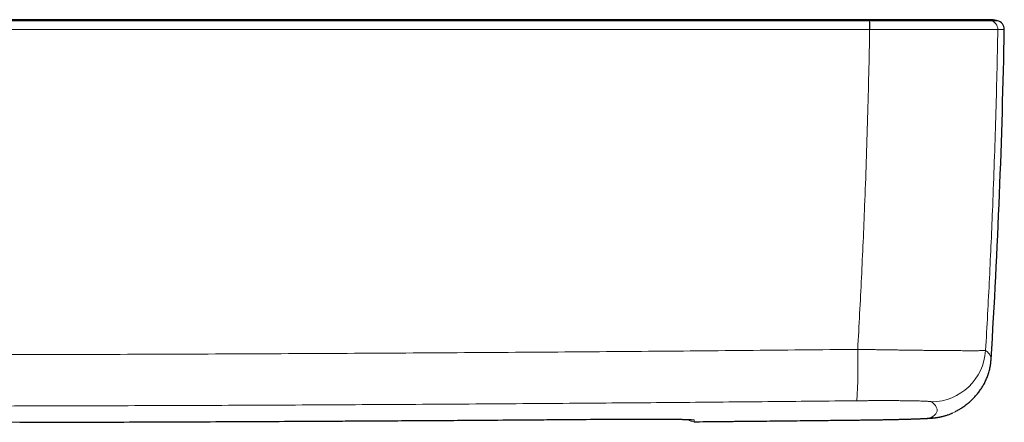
# Model space of a CAD drawing. Header units: millimetres. Extents: x 8 to 778, y 12 to 1829.
# Tile 174 of 256: x 428 to 518, y 1161 to 1198. Entities that reach past the tile are written whole.
import ezdxf

# ---------------------------------------------------------------- set-up
doc = ezdxf.new("R2010")
doc.units = ezdxf.units.MM

msp = doc.modelspace()

# ---------------------------------------------------------------- linework, layer by layer
at = {"color": 7, "linetype": 'Continuous', "lineweight": 30}
for p, q in [((505.54, 1197.915), (505.528, 1197.915)), ((459.522, 1161.251), (462.481, 1161.267))]:
    msp.add_line(p, q, dxfattribs=at)
at = {"color": 8, "linetype": 'Continuous', "lineweight": 0}
for p, q in [((505.585, 1197.025), (505.575, 1197.025)), ((517.276, 1197.025), (517.275, 1197.025)), ((427.949, 1161.119), (427.949, 1161.119)), ((481.682, 1161.407), (481.682, 1161.407)), ((489.532, 1161.173), (489.532, 1161.172)), ((489.532, 1161.172), (489.532, 1161.173)), ((504.291, 1161.326), (504.293, 1161.325))]:
    msp.add_line(p, q, dxfattribs=at)
at = {"color": 7, "linetype": 'Continuous', "lineweight": 30, "flags": 128}
msp.add_lwpolyline([(513.378, 1162.089), (513.382, 1162.091), (513.401, 1162.101)], dxfattribs=at)
at = {"color": 8, "linetype": 'Continuous', "lineweight": 0}
for centre, radius, start, end in [((492.38, 1197.172), 13.195, 359.36253, 2.81936), ((492.855, 1197.17), 12.731, 359.35042, 2.93347), ((516.476, 1197.04), 0.8, 358.93771, 77.53095), ((516.476, 1197.04), 0.8, 358.93965, 77.53201), ((453.305, 1166.145), 51.202, 356.57813, 1.83718), ((511.167, 1167.992), 5.003, 270.72508, 356.50041), ((511.068, 1166.515), 4.993, 270.62666, 297.55596), ((489.524, 1161.973), 0.8, 228.56295, 270.5271), ((489.524, 1161.972), 0.8, 228.53341, 270.52997), ((489.53, 1162.128), 0.8, 256.33626, 270.52661)]:
    msp.add_arc(centre, radius, start, end, dxfattribs=at)
at = {"color": 7, "linetype": 'Continuous', "lineweight": 30}
for centre, radius, start, end in [((517.072, 1197.04), 0.8, 358.94893, 77.58491), ((-182.011, 1209.84), 700, 356.482941, 358.951058)]:
    msp.add_arc(centre, radius, start, end, dxfattribs=at)
for points, knots in [([(505.549, 1197.915), (504.98, 1197.915), (503.852, 1197.915), (502.176, 1197.915), (500.53, 1197.915), (498.916, 1197.915), (497.332, 1197.915), (495.778, 1197.915), (494.297, 1197.915), (492.885, 1197.915), (491.543, 1197.915), (490.225, 1197.915), (488.934, 1197.915), (487.669, 1197.915), (486.429, 1197.915), (485.215, 1197.915), (484.027, 1197.915), (482.865, 1197.915), (481.729, 1197.915), (480.618, 1197.915), (479.553, 1197.915), (478.533, 1197.915), (477.557, 1197.915), (476.604, 1197.915), (475.674, 1197.915), (474.749, 1197.915), (473.83, 1197.915), (472.919, 1197.915), (472.033, 1197.915), (471.174, 1197.915), (470.34, 1197.915), (469.546, 1197.915), (468.792, 1197.915), (468.077, 1197.915), (467.385, 1197.915), (466.715, 1197.915), (466.103, 1197.915), (465.545, 1197.915), (465.04, 1197.915), (464.551, 1197.915), (464.077, 1197.915), (463.616, 1197.915), (463.129, 1197.915), (462.602, 1197.915), (462.027, 1197.915), (461.429, 1197.915), (460.771, 1197.915), (460.048, 1197.915), (459.259, 1197.915), (458.439, 1197.915), (457.588, 1197.915), (456.706, 1197.915), (455.793, 1197.915), (454.877, 1197.915), (453.959, 1197.915), (453.041, 1197.915), (452.097, 1197.915), (451.127, 1197.915), (450.131, 1197.915), (449.109, 1197.915), (448.062, 1197.915), (446.988, 1197.915), (445.889, 1197.915), (444.763, 1197.915), (443.612, 1197.915), (442.457, 1197.915), (441.301, 1197.915), (440.144, 1197.915), (438.964, 1197.915), (437.761, 1197.915), (436.51, 1197.915), (435.209, 1197.915), (433.857, 1197.915), (432.48, 1197.915), (431.077, 1197.915), (429.647, 1197.915), (428.221, 1197.915), (426.797, 1197.915), (425.378, 1197.915), (423.936, 1197.915), (422.471, 1197.915), (420.924, 1197.915), (419.293, 1197.915), (417.577, 1197.915), (415.831, 1197.915), (414.057, 1197.915), (412.254, 1197.915), (410.422, 1197.915), (408.562, 1197.915), (407.312, 1197.915), (406.682, 1197.915)], [0, 0, 0, 0, 0.017268, 0.034225, 0.050871, 0.067206, 0.08323, 0.098943, 0.114345, 0.128191, 0.141776, 0.155099, 0.168161, 0.180962, 0.193501, 0.205779, 0.217797, 0.229552, 0.241047, 0.252281, 0.263253, 0.273359, 0.283233, 0.292875, 0.302284, 0.311462, 0.320942, 0.33016, 0.339118, 0.347814, 0.356249, 0.364423, 0.371891, 0.379126, 0.38613, 0.392901, 0.39944, 0.404711, 0.409822, 0.414771, 0.419559, 0.424186, 0.42876, 0.434353, 0.440171, 0.446213, 0.45248, 0.460152, 0.468136, 0.476432, 0.48504, 0.49396, 0.503193, 0.512737, 0.52176, 0.531046, 0.540593, 0.550403, 0.560475, 0.57081, 0.581406, 0.592265, 0.603387, 0.61477, 0.626416, 0.638324, 0.649791, 0.661492, 0.673426, 0.685593, 0.697994, 0.7114, 0.725069, 0.739001, 0.753194, 0.76765, 0.782368, 0.796485, 0.810836, 0.82542, 0.840236, 0.855287, 0.872359, 0.889722, 0.907375, 0.925319, 0.943553, 0.962078, 0.980894, 1, 1, 1, 1]), ([(515.787, 1197.915), (515.777, 1197.915), (515.759, 1197.915), (515.693, 1197.915), (515.599, 1197.915), (515.475, 1197.915), (515.319, 1197.915), (515.131, 1197.915), (514.93, 1197.915), (514.725, 1197.915), (514.522, 1197.915), (514.302, 1197.915), (514.063, 1197.915), (513.81, 1197.915), (513.547, 1197.915), (513.274, 1197.915), (512.985, 1197.915), (512.677, 1197.915), (512.355, 1197.915), (512.02, 1197.915), (511.675, 1197.915), (511.314, 1197.915), (510.944, 1197.915), (510.571, 1197.915), (510.194, 1197.915), (509.806, 1197.915), (509.402, 1197.915), (508.989, 1197.915), (508.57, 1197.915), (508.148, 1197.915), (507.717, 1197.915), (507.283, 1197.915), (506.851, 1197.915), (506.423, 1197.915), (505.989, 1197.915), (505.697, 1197.915), (505.549, 1197.915)], [0, 0, 0, 0, 0.036753, 0.072662, 0.108036, 0.14319, 0.17844, 0.214098, 0.25047, 0.278863, 0.306637, 0.334312, 0.362411, 0.391074, 0.418422, 0.445311, 0.472363, 0.500194, 0.528646, 0.556456, 0.584135, 0.612196, 0.640787, 0.668096, 0.694992, 0.722093, 0.75002, 0.778532, 0.806311, 0.833915, 0.861902, 0.890461, 0.91778, 0.944727, 0.971927, 1, 1, 1, 1]), ([(516.174, 1197.915), (516.174, 1197.915), (516.172, 1197.915), (516.168, 1197.915), (516.161, 1197.915), (516.153, 1197.915), (516.145, 1197.915), (516.136, 1197.915), (516.126, 1197.915), (516.115, 1197.915), (516.102, 1197.915), (516.088, 1197.915), (516.073, 1197.915), (516.057, 1197.915), (516.04, 1197.915), (516.021, 1197.915), (516.002, 1197.915), (515.981, 1197.915), (515.958, 1197.915), (515.934, 1197.915), (515.909, 1197.915), (515.883, 1197.915), (515.856, 1197.915), (515.827, 1197.915), (515.797, 1197.915), (515.776, 1197.915), (515.765, 1197.915)], [0, 0, 0, 0, 0.0001586, 0.0218212, 0.0449212, 0.069008, 0.0944815, 0.1213417, 0.1495886, 0.1850239, 0.2224246, 0.2617907, 0.3031222, 0.3464192, 0.3916817, 0.4389097, 0.4881034, 0.5392628, 0.5923879, 0.6474789, 0.7045357, 0.7601328, 0.8174777, 0.8765705, 0.9374112, 1, 1, 1, 1]), ([(516.367, 1197.915), (516.367, 1197.915), (516.367, 1197.915), (516.365, 1197.915), (516.362, 1197.915), (516.357, 1197.915), (516.352, 1197.915), (516.346, 1197.915), (516.339, 1197.915), (516.333, 1197.915), (516.325, 1197.915), (516.317, 1197.915), (516.309, 1197.915), (516.3, 1197.915), (516.292, 1197.915), (516.283, 1197.915), (516.273, 1197.915), (516.264, 1197.915), (516.255, 1197.915), (516.246, 1197.915), (516.238, 1197.915), (516.23, 1197.915), (516.221, 1197.915), (516.214, 1197.915), (516.206, 1197.915), (516.199, 1197.915), (516.193, 1197.915), (516.187, 1197.915), (516.18, 1197.915), (516.173, 1197.915), (516.166, 1197.915), (516.158, 1197.915), (516.15, 1197.915), (516.14, 1197.915), (516.129, 1197.915), (516.116, 1197.915), (516.103, 1197.915), (516.088, 1197.915), (516.072, 1197.915), (516.056, 1197.915), (516.038, 1197.915), (516.018, 1197.915), (515.998, 1197.915), (515.976, 1197.915), (515.952, 1197.915), (515.928, 1197.915), (515.902, 1197.915), (515.875, 1197.915), (515.847, 1197.915), (515.818, 1197.915), (515.797, 1197.915), (515.786, 1197.915)], [0, 0, 0, 0, 0.033011, 0.067449, 0.100853, 0.133224, 0.16456, 0.194863, 0.221732, 0.247732, 0.272863, 0.297126, 0.32052, 0.343045, 0.364701, 0.385489, 0.405407, 0.424457, 0.442638, 0.45995, 0.475477, 0.490232, 0.504214, 0.517424, 0.529862, 0.540475, 0.550454, 0.559812, 0.569349, 0.579519, 0.590123, 0.601338, 0.613163, 0.625599, 0.6412, 0.657666, 0.674997, 0.693194, 0.712256, 0.732183, 0.752975, 0.774633, 0.797157, 0.820545, 0.8448, 0.869919, 0.894396, 0.919643, 0.945659, 0.972445, 1, 1, 1, 1]), ([(516.369, 1197.915), (516.369, 1197.915), (516.369, 1197.915), (516.368, 1197.915), (516.365, 1197.915), (516.361, 1197.915), (516.356, 1197.915), (516.35, 1197.915), (516.343, 1197.915), (516.336, 1197.915), (516.328, 1197.915), (516.32, 1197.915), (516.311, 1197.915), (516.302, 1197.915), (516.293, 1197.915), (516.284, 1197.915), (516.274, 1197.915), (516.267, 1197.915), (516.262, 1197.915), (516.261, 1197.915)], [0, 0, 0, 0, 0.048583, 0.1299, 0.208846, 0.285423, 0.359629, 0.431466, 0.500932, 0.562527, 0.62213, 0.679742, 0.735362, 0.788991, 0.840628, 0.890273, 0.937926, 0.983588, 1, 1, 1, 1]), ([(517.244, 1197.821), (517.189, 1197.833), (517.084, 1197.855), (516.936, 1197.877), (516.81, 1197.893), (516.709, 1197.902), (516.646, 1197.907), (516.614, 1197.908), (516.604, 1197.909), (516.593, 1197.91), (516.578, 1197.91), (516.555, 1197.911), (516.527, 1197.913), (516.492, 1197.914), (516.454, 1197.915), (516.411, 1197.915), (516.383, 1197.915), (516.368, 1197.915)], [0, 0, 0, 0, 0.129047, 0.246499, 0.343739, 0.420802, 0.47801, 0.489421, 0.495769, 0.503313, 0.522663, 0.548317, 0.603212, 0.67564, 0.765841, 0.873939, 1, 1, 1, 1]), ([(513.4, 1162.101), (513.439, 1162.122), (513.526, 1162.168), (513.664, 1162.246), (513.81, 1162.333), (513.957, 1162.425), (514.104, 1162.523), (514.253, 1162.628), (514.398, 1162.736), (514.539, 1162.847), (514.676, 1162.961), (514.809, 1163.079), (514.94, 1163.201), (515.067, 1163.328), (515.19, 1163.458), (515.311, 1163.593), (515.428, 1163.733), (515.541, 1163.877), (515.651, 1164.026), (515.756, 1164.18), (515.858, 1164.339), (515.955, 1164.503), (516.048, 1164.672), (516.135, 1164.846), (516.217, 1165.024), (516.294, 1165.208), (516.365, 1165.395), (516.429, 1165.587), (516.487, 1165.783), (516.537, 1165.982), (516.58, 1166.184), (516.616, 1166.388), (516.644, 1166.594), (516.662, 1166.764), (516.668, 1166.865), (516.669, 1166.898)], [0, 0, 0, 0, 0.034793, 0.079281, 0.12154, 0.16181, 0.204499, 0.245153, 0.283931, 0.32104, 0.356659, 0.390944, 0.424034, 0.456052, 0.487108, 0.517302, 0.546725, 0.575459, 0.603579, 0.631157, 0.658256, 0.684936, 0.711252, 0.737255, 0.762992, 0.788506, 0.813834, 0.839011, 0.864069, 0.889032, 0.913924, 0.938765, 0.963569, 0.988353, 1, 1, 1, 1]), ([(504.293, 1161.325), (504.296, 1161.325), (504.379, 1161.326), (504.54, 1161.328), (504.778, 1161.331), (505.015, 1161.334), (505.252, 1161.337), (505.486, 1161.341), (505.719, 1161.344), (505.95, 1161.348), (506.178, 1161.351), (506.405, 1161.355), (506.63, 1161.359), (506.853, 1161.363), (507.074, 1161.367), (507.291, 1161.371), (507.503, 1161.376), (507.711, 1161.38), (507.916, 1161.384), (508.117, 1161.389), (508.315, 1161.394), (508.509, 1161.398), (508.699, 1161.403), (508.884, 1161.408), (509.064, 1161.413), (509.239, 1161.418), (509.408, 1161.423), (509.572, 1161.428), (509.731, 1161.434), (509.885, 1161.439), (510.035, 1161.445), (510.181, 1161.45), (510.322, 1161.456), (510.459, 1161.462), (510.592, 1161.468), (510.723, 1161.474), (510.854, 1161.481), (510.989, 1161.489), (511.124, 1161.498), (511.245, 1161.507), (511.347, 1161.516), (511.43, 1161.524), (511.506, 1161.532), (511.577, 1161.541), (511.646, 1161.549), (511.715, 1161.559), (511.785, 1161.569), (511.857, 1161.581), (511.932, 1161.594), (512.011, 1161.609), (512.095, 1161.626), (512.185, 1161.647), (512.281, 1161.67), (512.386, 1161.698), (512.5, 1161.731), (512.623, 1161.77), (512.755, 1161.815), (512.896, 1161.868), (513.021, 1161.919), (513.098, 1161.954), (513.127, 1161.967)], [0, 0, 0, 0, 0.000764, 0.020873, 0.04103, 0.061212, 0.081389, 0.101531, 0.121612, 0.141654, 0.161656, 0.18175, 0.201949, 0.22221, 0.242486, 0.26272, 0.282866, 0.302917, 0.322957, 0.343141, 0.36343, 0.383799, 0.404219, 0.424666, 0.445116, 0.465548, 0.485931, 0.506403, 0.527027, 0.547821, 0.568807, 0.59002, 0.611508, 0.633345, 0.655644, 0.678592, 0.702518, 0.728085, 0.756943, 0.78322, 0.80122, 0.816265, 0.82918, 0.840526, 0.850749, 0.86018, 0.869078, 0.877654, 0.886093, 0.894528, 0.903091, 0.911939, 0.921221, 0.931078, 0.941636, 0.952991, 0.965188, 0.978203, 0.991943, 1, 1, 1, 1]), ([(427.949, 1161.12), (430.066, 1161.125), (434.988, 1161.137), (442.712, 1161.165), (451.122, 1161.202), (456.728, 1161.234), (459.53, 1161.249)], [0, 0, 0, 0, 0.201169, 0.467501, 0.73375, 1, 1, 1, 1]), ([(462.489, 1161.268), (464.306, 1161.279), (468.925, 1161.308), (475.323, 1161.354), (479.904, 1161.393), (481.682, 1161.408)], [0, 0, 0, 0, 0.283932, 0.722045, 1, 1, 1, 1]), ([(481.682, 1161.407), (481.713, 1161.407), (481.827, 1161.408), (482.02, 1161.409), (482.263, 1161.411), (482.506, 1161.413), (482.752, 1161.414), (482.997, 1161.416), (483.24, 1161.417), (483.482, 1161.418), (483.722, 1161.419), (483.96, 1161.419), (484.195, 1161.42), (484.428, 1161.42), (484.659, 1161.421), (484.886, 1161.421), (485.111, 1161.421), (485.332, 1161.421), (485.55, 1161.42), (485.763, 1161.42), (485.972, 1161.419), (486.177, 1161.418), (486.378, 1161.417), (486.574, 1161.416), (486.766, 1161.415), (486.951, 1161.413), (487.131, 1161.412), (487.305, 1161.41), (487.473, 1161.408), (487.635, 1161.406), (487.792, 1161.404), (487.943, 1161.402), (488.088, 1161.399), (488.226, 1161.397), (488.357, 1161.394), (488.481, 1161.391), (488.596, 1161.388), (488.704, 1161.385), (488.805, 1161.382), (488.899, 1161.379), (488.986, 1161.376), (489.064, 1161.372), (489.135, 1161.369), (489.196, 1161.366), (489.249, 1161.362), (489.291, 1161.359), (489.322, 1161.357), (489.344, 1161.355), (489.356, 1161.354), (489.361, 1161.353), (489.36, 1161.353), (489.36, 1161.353)], [0, 0, 0, 0, 0.008337, 0.030163, 0.050913, 0.072794, 0.094639, 0.116482, 0.138345, 0.160175, 0.182007, 0.20382, 0.225625, 0.247432, 0.269249, 0.291086, 0.312952, 0.334856, 0.3568, 0.378579, 0.400401, 0.422273, 0.444175, 0.466085, 0.487973, 0.509818, 0.531596, 0.553295, 0.574948, 0.596667, 0.618476, 0.640335, 0.662205, 0.684028, 0.705763, 0.727365, 0.748787, 0.770035, 0.791358, 0.812744, 0.834117, 0.855386, 0.876452, 0.897195, 0.917462, 0.937053, 0.955711, 0.971261, 0.985348, 0.997848, 1, 1, 1, 1]), ([(489.532, 1161.172), (489.702, 1161.174), (491.692, 1161.192), (495.502, 1161.231), (500.253, 1161.28), (503.183, 1161.313), (504.293, 1161.326)], [0, 0, 0, 0, 0.034513, 0.404455, 0.774302, 1, 1, 1, 1])]:
    msp.add_open_spline(points, degree=3, knots=knots, dxfattribs=at)
at = {"color": 8, "linetype": 'Continuous', "lineweight": 0}
for points, knots in [([(406.682, 1197.821), (409.59, 1197.821), (415.406, 1197.821), (423.356, 1197.821), (430.53, 1197.821), (436.93, 1197.821), (443.33, 1197.821), (449.73, 1197.821), (456.129, 1197.821), (462.529, 1197.821), (468.928, 1197.821), (475.328, 1197.821), (481.58, 1197.821), (487.685, 1197.821), (493.643, 1197.821), (499.602, 1197.821), (503.574, 1197.821), (505.56, 1197.821)], [0, 0, 0, 0, 0.0882231, 0.1764467, 0.2411671, 0.3058876, 0.3706086, 0.4353298, 0.5000502, 0.5647712, 0.6294924, 0.6942128, 0.7589333, 0.8191996, 0.8794661, 0.939733, 1, 1, 1, 1]), ([(505.569, 1197.821), (505.567, 1197.842), (505.562, 1197.884), (505.554, 1197.914), (505.549, 1197.913), (505.547, 1197.913)], [0, 0, 0, 0, 0.3477881, 0.6975162, 1, 1, 1, 1]), ([(505.56, 1197.821), (505.563, 1197.821), (505.566, 1197.821), (505.569, 1197.821), (505.569, 1197.821)], [0, 0, 0, 0, 0.993961, 1, 1, 1, 1]), ([(505.569, 1197.821), (505.569, 1197.821), (505.757, 1197.821), (506.133, 1197.821), (506.694, 1197.821), (507.252, 1197.822), (507.805, 1197.822), (508.322, 1197.822), (508.803, 1197.822), (509.249, 1197.822), (509.688, 1197.822), (510.123, 1197.822), (510.555, 1197.822), (510.98, 1197.822), (511.396, 1197.822), (511.799, 1197.822), (512.19, 1197.822), (512.568, 1197.822), (512.932, 1197.822), (513.297, 1197.822), (513.66, 1197.822), (514.017, 1197.822), (514.355, 1197.822), (514.673, 1197.822), (514.969, 1197.822), (515.231, 1197.822), (515.462, 1197.822), (515.664, 1197.822), (515.848, 1197.822), (516.016, 1197.822), (516.166, 1197.822), (516.298, 1197.822), (516.409, 1197.822), (516.501, 1197.822), (516.573, 1197.822), (516.623, 1197.821), (516.642, 1197.821), (516.648, 1197.821), (516.648, 1197.821)], [0, 0, 0, 0, 0.000003, 0.032791, 0.065638, 0.098506, 0.131354, 0.164142, 0.191622, 0.219125, 0.246629, 0.274109, 0.302385, 0.330687, 0.358989, 0.387266, 0.415388, 0.443536, 0.471684, 0.499806, 0.531357, 0.56298, 0.594639, 0.626299, 0.657921, 0.689472, 0.716981, 0.744513, 0.772045, 0.799554, 0.82786, 0.856192, 0.884525, 0.912831, 0.941881, 0.970946, 0.999997, 1, 1, 1, 1]), ([(516.648, 1197.821), (516.541, 1197.842), (516.326, 1197.884), (516.037, 1197.912), (515.857, 1197.912), (515.787, 1197.912)], [0, 0, 0, 0, 0.377649, 0.757405, 1, 1, 1, 1]), ([(516.648, 1197.821), (516.648, 1197.821), (516.648, 1197.821), (516.649, 1197.821), (516.649, 1197.821)], [0, 0, 0, 0, 0.005987, 1, 1, 1, 1]), ([(516.649, 1197.821), (516.68, 1197.821), (516.748, 1197.821), (516.84, 1197.821), (516.926, 1197.821), (517.002, 1197.821), (517.067, 1197.821), (517.123, 1197.821), (517.168, 1197.821), (517.203, 1197.821), (517.227, 1197.821), (517.242, 1197.821), (517.243, 1197.821), (517.244, 1197.821)], [0, 0, 0, 0, 0.081348, 0.174086, 0.266825, 0.359568, 0.452311, 0.545064, 0.637819, 0.730576, 0.823335, 0.916073, 1, 1, 1, 1]), ([(505.575, 1197.025), (503.588, 1197.025), (499.616, 1197.025), (493.657, 1197.025), (487.698, 1197.025), (481.591, 1197.025), (475.338, 1197.025), (468.938, 1197.025), (462.538, 1197.025), (456.137, 1197.025), (449.736, 1197.025), (443.336, 1197.025), (436.935, 1197.025), (430.534, 1197.025), (423.358, 1197.025), (415.408, 1197.025), (409.591, 1197.025), (406.682, 1197.025)], [0, 0, 0, 0, 0.060266, 0.120533, 0.1808, 0.241067, 0.305787, 0.370508, 0.435229, 0.49995, 0.56467, 0.629391, 0.694111, 0.758832, 0.823553, 0.911776, 1, 1, 1, 1]), ([(504.481, 1167.787), (504.542, 1168.879), (504.664, 1171.063), (504.83, 1174.341), (504.982, 1177.621), (505.129, 1181.151), (505.268, 1184.93), (505.393, 1188.96), (505.498, 1192.992), (505.549, 1195.681), (505.575, 1197.025)], [0, 0, 0, 0, 0.1122329, 0.2244659, 0.3367172, 0.4489685, 0.5867093, 0.7244502, 0.8622251, 1, 1, 1, 1]), ([(517.275, 1197.025), (517.269, 1197.025), (517.258, 1197.025), (517.224, 1197.025), (517.177, 1197.025), (517.113, 1197.024), (517.026, 1197.024), (516.913, 1197.024), (516.78, 1197.023), (516.625, 1197.023), (516.448, 1197.022), (516.25, 1197.022), (516.031, 1197.022), (515.784, 1197.022), (515.507, 1197.021), (515.198, 1197.021), (514.866, 1197.021), (514.508, 1197.021), (514.127, 1197.021), (513.742, 1197.021), (513.356, 1197.021), (512.972, 1197.021), (512.573, 1197.021), (512.164, 1197.021), (511.747, 1197.021), (511.322, 1197.021), (510.886, 1197.022), (510.436, 1197.022), (509.973, 1197.022), (509.497, 1197.022), (509.013, 1197.023), (508.528, 1197.023), (508.044, 1197.023), (507.563, 1197.024), (507.075, 1197.024), (506.582, 1197.025), (506.085, 1197.025), (505.752, 1197.025), (505.585, 1197.025)], [0, 0, 0, 0, 0.021747, 0.043495, 0.065337, 0.087178, 0.114601, 0.142024, 0.169637, 0.19725, 0.225463, 0.253677, 0.282098, 0.310519, 0.341799, 0.373097, 0.404377, 0.436309, 0.46826, 0.500192, 0.528224, 0.556257, 0.584493, 0.61273, 0.640126, 0.667523, 0.69511, 0.722696, 0.750882, 0.779067, 0.80746, 0.835852, 0.862995, 0.89015, 0.917293, 0.944858, 0.972435, 1, 1, 1, 1]), ([(517.276, 1197.025), (517.25, 1195.681), (517.198, 1192.993), (517.091, 1188.962), (516.964, 1184.931), (516.823, 1181.143), (516.673, 1177.597), (516.518, 1174.292), (516.349, 1170.988), (516.223, 1168.787), (516.16, 1167.687)], [0, 0, 0, 0, 0.1372708, 0.2745416, 0.4118467, 0.5491517, 0.6618543, 0.7745569, 0.8872785, 1, 1, 1, 1]), ([(517.871, 1197.025), (517.87, 1197.025), (517.869, 1197.025), (517.854, 1197.025), (517.827, 1197.025), (517.786, 1197.025), (517.733, 1197.025), (517.667, 1197.025), (517.589, 1197.025), (517.498, 1197.025), (517.395, 1197.025), (517.315, 1197.025), (517.276, 1197.025)], [0, 0, 0, 0, 0.08393, 0.176669, 0.279571, 0.382475, 0.485383, 0.588293, 0.691216, 0.794141, 0.89707, 1, 1, 1, 1]), ([(308.884, 1167.787), (311.599, 1167.759), (317.029, 1167.705), (325.174, 1167.632), (333.864, 1167.561), (343.097, 1167.494), (352.874, 1167.433), (362.651, 1167.383), (372.429, 1167.343), (382.208, 1167.312), (391.988, 1167.292), (401.769, 1167.282), (411.549, 1167.282), (421.33, 1167.292), (431.418, 1167.313), (441.811, 1167.346), (452.511, 1167.391), (463.211, 1167.449), (473.741, 1167.518), (484.101, 1167.597), (494.291, 1167.685), (501.084, 1167.753), (504.481, 1167.787)], [0, 0, 0, 0, 0.04165, 0.0833, 0.124949, 0.174936, 0.224922, 0.274908, 0.324895, 0.374881, 0.424881, 0.474881, 0.524881, 0.574881, 0.624881, 0.679583, 0.734284, 0.788986, 0.843687, 0.895792, 0.947896, 1, 1, 1, 1]), ([(504.481, 1167.787), (504.646, 1167.784), (504.976, 1167.778), (505.47, 1167.77), (505.962, 1167.762), (506.45, 1167.754), (506.935, 1167.747), (507.415, 1167.739), (507.89, 1167.732), (508.363, 1167.726), (508.833, 1167.719), (509.299, 1167.713), (509.755, 1167.707), (510.198, 1167.701), (510.626, 1167.696), (511.04, 1167.692), (511.442, 1167.687), (511.835, 1167.683), (512.218, 1167.679), (512.59, 1167.676), (512.947, 1167.673), (513.285, 1167.671), (513.604, 1167.669), (513.904, 1167.667), (514.187, 1167.666), (514.455, 1167.665), (514.708, 1167.664), (514.944, 1167.664), (515.16, 1167.665), (515.354, 1167.665), (515.526, 1167.667), (515.677, 1167.668), (515.809, 1167.67), (515.921, 1167.673), (516.014, 1167.676), (516.085, 1167.679), (516.136, 1167.683), (516.152, 1167.685), (516.16, 1167.687)], [0, 0, 0, 0, 0.02734, 0.054704, 0.082067, 0.109408, 0.136746, 0.164108, 0.19147, 0.218809, 0.246933, 0.275083, 0.303233, 0.331358, 0.358763, 0.386191, 0.41362, 0.441025, 0.469223, 0.497447, 0.52567, 0.553868, 0.581357, 0.60887, 0.636383, 0.663872, 0.69216, 0.720475, 0.748789, 0.777078, 0.804534, 0.832013, 0.859493, 0.886949, 0.915199, 0.943474, 0.97175, 1, 1, 1, 1]), ([(516.16, 1167.687), (516.217, 1167.64), (516.33, 1167.546), (516.46, 1167.409), (516.561, 1167.275), (516.63, 1167.144), (516.67, 1167.018), (516.67, 1166.937), (516.67, 1166.898)], [0, 0, 0, 0, 0.167838, 0.335676, 0.503535, 0.671394, 0.839293, 1, 1, 1, 1]), ([(504.416, 1163.089), (501.702, 1163.062), (496.276, 1163.008), (488.136, 1162.935), (479.452, 1162.864), (470.225, 1162.798), (460.455, 1162.738), (450.684, 1162.688), (440.913, 1162.648), (431.14, 1162.618), (421.367, 1162.598), (411.593, 1162.588), (401.818, 1162.588), (392.044, 1162.598), (381.963, 1162.619), (371.576, 1162.651), (360.884, 1162.696), (350.191, 1162.754), (339.668, 1162.822), (329.315, 1162.9), (319.132, 1162.988), (312.343, 1163.055), (308.949, 1163.089)], [0, 0, 0, 0, 0.04165, 0.0833, 0.124949, 0.174936, 0.224922, 0.274909, 0.324895, 0.374881, 0.424881, 0.474881, 0.524881, 0.574881, 0.624881, 0.679583, 0.734284, 0.788986, 0.843687, 0.895792, 0.947896, 1, 1, 1, 1]), ([(511.23, 1162.99), (511.222, 1162.994), (511.206, 1163.002), (511.141, 1163.013), (511.047, 1163.024), (510.922, 1163.034), (510.768, 1163.044), (510.582, 1163.053), (510.368, 1163.061), (510.125, 1163.069), (509.856, 1163.076), (509.562, 1163.083), (509.244, 1163.088), (508.903, 1163.093), (508.54, 1163.096), (508.159, 1163.099), (507.76, 1163.101), (507.346, 1163.103), (506.917, 1163.103), (506.476, 1163.102), (506.026, 1163.101), (505.594, 1163.099), (505.186, 1163.096), (504.802, 1163.093), (504.544, 1163.09), (504.416, 1163.089)], [0, 0, 0, 0, 0.044522, 0.089196, 0.133921, 0.178593, 0.223114, 0.267644, 0.312327, 0.357062, 0.401745, 0.446274, 0.490645, 0.535168, 0.579743, 0.624266, 0.668637, 0.712915, 0.757343, 0.801822, 0.846251, 0.890529, 0.92701, 0.963519, 1, 1, 1, 1]), ([(511.122, 1161.523), (511.185, 1161.557), (511.309, 1161.627), (511.457, 1161.735), (511.576, 1161.847), (511.662, 1161.961), (511.718, 1162.079), (511.743, 1162.199), (511.736, 1162.323), (511.699, 1162.45), (511.63, 1162.58), (511.529, 1162.714), (511.399, 1162.85), (511.287, 1162.943), (511.23, 1162.99)], [0, 0, 0, 0, 0.083277, 0.166555, 0.249833, 0.333109, 0.416413, 0.499716, 0.582968, 0.666219, 0.749663, 0.833109, 0.916555, 1, 1, 1, 1]), ([(424.58, 1161.171), (424.592, 1161.169), (424.616, 1161.166), (424.681, 1161.16), (424.768, 1161.155), (424.877, 1161.15), (425.008, 1161.146), (425.161, 1161.141), (425.333, 1161.137), (425.524, 1161.133), (425.732, 1161.13), (425.958, 1161.127), (426.199, 1161.125), (426.449, 1161.123), (426.708, 1161.121), (426.973, 1161.12), (427.244, 1161.119), (427.499, 1161.119), (427.734, 1161.119), (427.877, 1161.119), (427.949, 1161.119)], [0, 0, 0, 0, 0.057176, 0.114554, 0.171935, 0.229114, 0.286297, 0.343683, 0.401079, 0.458274, 0.515781, 0.573506, 0.631248, 0.688778, 0.744973, 0.801351, 0.85772, 0.913904, 0.956953, 1, 1, 1, 1]), ([(427.949, 1161.119), (431.571, 1161.129), (438.814, 1161.149), (449.339, 1161.192), (456.241, 1161.232), (459.522, 1161.251)], [0, 0, 0, 0, 0.344141, 0.688283, 1, 1, 1, 1]), ([(462.481, 1161.267), (466.748, 1161.295), (473.148, 1161.337), (479.549, 1161.389), (481.682, 1161.407)], [0, 0, 0, 0, 0.666667, 1, 1, 1, 1]), ([(481.682, 1161.407), (481.827, 1161.408), (482.118, 1161.41), (482.553, 1161.413), (482.985, 1161.416), (483.415, 1161.418), (483.84, 1161.419), (484.261, 1161.42), (484.675, 1161.421), (485.079, 1161.421), (485.472, 1161.421), (485.852, 1161.42), (486.219, 1161.418), (486.573, 1161.416), (486.911, 1161.414), (487.233, 1161.411), (487.537, 1161.408), (487.823, 1161.404), (488.088, 1161.4), (488.333, 1161.395), (488.558, 1161.39), (488.761, 1161.384), (488.942, 1161.378), (489.1, 1161.372), (489.234, 1161.366), (489.344, 1161.359), (489.43, 1161.351), (489.491, 1161.344), (489.53, 1161.336), (489.535, 1161.331), (489.537, 1161.328)], [0, 0, 0, 0, 0.035307, 0.070669, 0.10603, 0.141336, 0.17701, 0.212797, 0.24864, 0.284485, 0.320272, 0.355946, 0.391638, 0.427443, 0.463305, 0.499167, 0.534972, 0.570664, 0.606337, 0.642123, 0.677966, 0.713809, 0.749595, 0.785269, 0.820963, 0.85677, 0.892634, 0.928498, 0.964305, 1, 1, 1, 1]), ([(489.537, 1161.328), (489.537, 1161.309), (489.535, 1161.27), (489.533, 1161.218), (489.532, 1161.186), (489.532, 1161.173)], [0, 0, 0, 0, 0.367479, 0.734957, 1, 1, 1, 1]), ([(489.532, 1161.173), (491.992, 1161.197), (496.912, 1161.245), (501.831, 1161.299), (504.291, 1161.326)], [0, 0, 0, 0, 0.499999, 1, 1, 1, 1]), ([(504.291, 1161.326), (504.449, 1161.328), (504.764, 1161.332), (505.233, 1161.338), (505.699, 1161.344), (506.157, 1161.352), (506.605, 1161.359), (507.041, 1161.367), (507.465, 1161.376), (507.874, 1161.384), (508.266, 1161.394), (508.638, 1161.403), (508.989, 1161.412), (509.318, 1161.422), (509.624, 1161.432), (509.905, 1161.442), (510.159, 1161.452), (510.384, 1161.462), (510.582, 1161.472), (510.751, 1161.482), (510.889, 1161.491), (510.99, 1161.5), (511.059, 1161.508), (511.103, 1161.516), (511.116, 1161.52), (511.122, 1161.523)], [0, 0, 0, 0, 0.044629, 0.089411, 0.134243, 0.179024, 0.223653, 0.268287, 0.313074, 0.357914, 0.402701, 0.447334, 0.491863, 0.536544, 0.581277, 0.625957, 0.670486, 0.71492, 0.759506, 0.804144, 0.848731, 0.893166, 0.928769, 0.964397, 1, 1, 1, 1])]:
    msp.add_open_spline(points, degree=3, knots=knots, dxfattribs=at)

doc.saveas('drawing.dxf')
